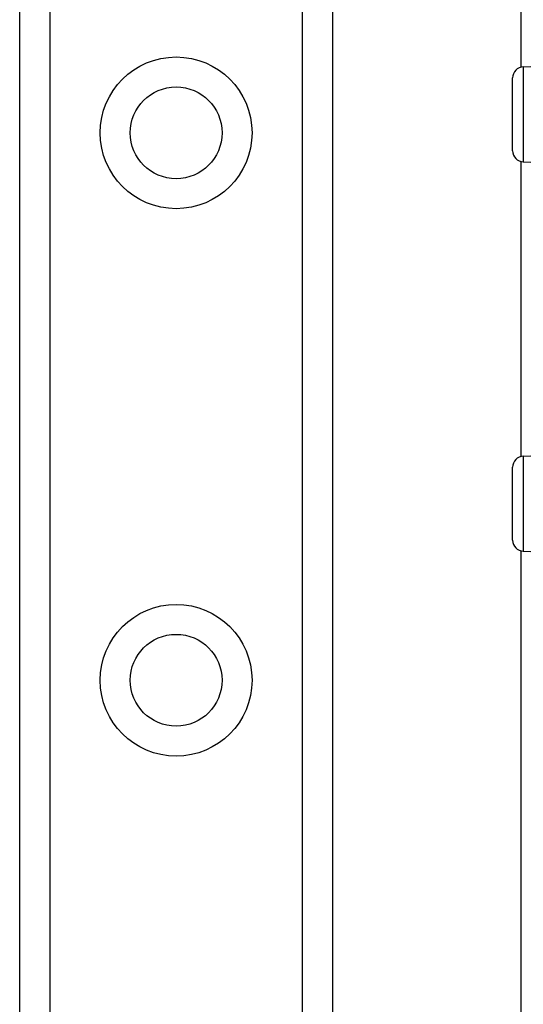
# Model space of a CAD drawing. Header units: inches. Extents: x 0 to 120, y -11 to 78.
# Tile 25 of 90: x 32.53 to 33.85, y 23.97 to 26.56. Entities that reach past the tile are written whole.
import ezdxf

# ---------------------------------------------------------------- set-up
doc = ezdxf.new("R2010")
doc.units = ezdxf.units.IN
doc.header["$LTSCALE"] = 7.213522
doc.header["$MEASUREMENT"] = 0
doc.layers.add('Visible Edges(ANSI)', color=7, linetype='Continuous', lineweight=25)
doc.layers.add('Visible Tangent Edges(ANSI)', color=7, linetype='Continuous', lineweight=25)

msp = doc.modelspace()

# ---------------------------------------------------------------- linework, layer by layer
at = {"layer": 'Visible Edges(ANSI)'}
for p, q in [((32.5284, 21.4045), (32.5284, 61.3978)), ((33.3514, 61.3978), (33.3514, 21.4045)), ((33.8477, 26.4392), (33.8477, 56.3631)), ((33.8532, 26.4399), (33.9406, 26.4438)), ((33.8252, 26.2189), (33.8252, 26.4107)), ((33.8477, 25.414), (33.8477, 26.1904)), ((33.8532, 26.1896), (33.9406, 26.1858)), ((33.8532, 25.4148), (33.9406, 25.4186)), ((33.8252, 25.1937), (33.8252, 25.3855)), ((33.8477, 20.7767), (33.8477, 25.1652)), ((33.8532, 25.1645), (33.9406, 25.1607))]:
    msp.add_line(p, q, dxfattribs=at)
for centre in [(32.9399, 26.2662), (32.9399, 24.8248)]:
    msp.add_circle(centre, 0.1208, dxfattribs=at)
for centre, start, end in [((33.8545, 26.4107), 92.5, 180), ((33.8545, 26.2189), 180, 267.5), ((33.8545, 25.3855), 92.5, 180), ((33.8545, 25.1937), 180, 267.5)]:
    msp.add_arc(centre, 0.0293, start, end, dxfattribs=at)
at = {"layer": 'Visible Tangent Edges(ANSI)'}
for p, q in [((32.6072, 61.3978), (32.6072, 21.4045)), ((33.2726, 21.4045), (33.2726, 61.3978)), ((33.8532, 26.4399), (33.8532, 26.1896)), ((33.8532, 25.4148), (33.8532, 25.1645))]:
    msp.add_line(p, q, dxfattribs=at)
for centre in [(32.9399, 26.2662), (32.9399, 24.8248)]:
    msp.add_circle(centre, 0.1997, dxfattribs=at)

doc.saveas('drawing.dxf')
